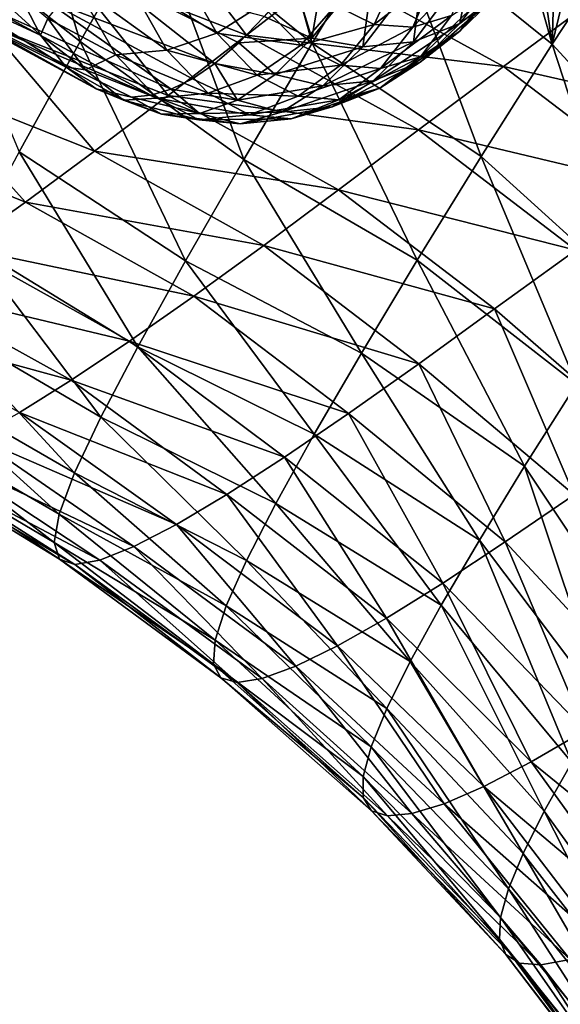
# Model space of a CAD drawing. Header units: metres. Extents: x -105 to 105, y -117 to 62.
# Tile 147 of 256: x -27.89 to -23.79, y -24.85 to -17.37. Entities that reach past the tile are written whole.
import ezdxf

# ---------------------------------------------------------------- set-up
doc = ezdxf.new("R2010")
doc.units = ezdxf.units.M
doc.layers.add('solid_509432_AD150_SW0001', color=7, linetype='CONTINUOUS')

msp = doc.modelspace()

# ---------------------------------------------------------------- linework, layer by layer
at = {"layer": 'solid_509432_AD150_SW0001'}
for points in [[(-28.047535, -15.503146, 14.29845), (-28.638477, -16.587442, 13.476306), (-27.428307, -17.54027, 13.575845)], [(-28.047535, -15.503146, 14.29845), (-27.428307, -17.54027, 13.575845), (-26.879219, -16.569786, 14.380704)], [(-26.248545, -15.474994, 15.101563), (-26.879219, -16.569786, 14.380704), (-25.668121, -17.551701, 14.638159)], [(-26.248545, -15.474994, 15.101563), (-25.668121, -17.551701, 14.638159), (-25.077562, -16.56809, 15.331353)], [(-24.423685, -15.5244, 15.939946), (-25.077562, -16.56809, 15.331353), (-23.847702, -17.558327, 15.767918)], [(-24.09145, -15.866915, 16.029991), (-24.423685, -15.5244, 15.939946), (-23.847702, -17.558327, 15.767918)], [(-23.804819, -16.150051, 16.12039), (-24.09145, -15.866915, 16.029991), (-23.847702, -17.558327, 15.767918)], [(-23.804819, -16.150051, 16.12039), (-23.847702, -17.558327, 15.767918), (-23.561985, -16.383461, 16.206121)], [(-23.561985, -16.383461, 16.206121), (-23.847702, -17.558327, 15.767918), (-23.256771, -16.665022, 16.327135)], [(-27.554863, -16.953415, -5.709746), (-26.944109, -16.461393, -6.744586), (-26.165438, -17.491068, -5.72757)], [(-26.944109, -16.461393, -6.744586), (-25.537825, -17.0026, -6.756652), (-26.165438, -17.491068, -5.72757)], [(-29.006918, -16.581326, -5.653192), (-27.554863, -16.953415, -5.709746), (-28.1343, -17.410135, -4.636511)], [(-28.638477, -16.587442, 13.476306), (-27.891396, -18.376377, 12.689939), (-27.428307, -17.54027, 13.575845)], [(-26.879219, -16.569786, 14.380704), (-27.428307, -17.54027, 13.575845), (-26.186811, -18.433771, 13.861542)], [(-26.879219, -16.569786, 14.380704), (-26.186811, -18.433771, 13.861542), (-25.668121, -17.551701, 14.638159)], [(-25.077562, -16.56809, 15.331353), (-25.668121, -17.551701, 14.638159), (-24.38669, -18.413151, 15.1449)], [(-25.077562, -16.56809, 15.331353), (-24.38669, -18.413151, 15.1449), (-23.847702, -17.558327, 15.767918)], [(-23.256771, -16.665022, 16.327135), (-23.847702, -17.558327, 15.767918), (-22.748259, -18.752199, 16.260248)], [(-25.669046, -17.513914, 0.233537), (-25.541004, -16.769112, -1.480226), (-25.802443, -17.083811, -0.632099)], [(-25.192112, -16.915762, -1.455552), (-25.541004, -16.769112, -1.480226), (-25.669046, -17.513914, 0.233537)], [(-24.127195, -16.846251, -1.137579), (-24.548317, -17.403633, 0.566672), (-24.253284, -17.175295, 0.713743)], [(-24.127195, -16.846251, -1.137579), (-24.46187, -16.955612, -1.278559), (-24.548317, -17.403633, 0.566672)], [(-24.546898, -17.461769, 1.809525), (-24.320709, -17.15168, 1.925702), (-24.035725, -16.872864, 0.862126)], [(-24.253284, -17.175295, 0.713743), (-24.546898, -17.461769, 1.809525), (-24.035725, -16.872864, 0.862126)], [(-28.1343, -17.410135, -4.636511), (-27.554863, -16.953415, -5.709746), (-26.75872, -17.949011, -4.660576)], [(-27.554863, -16.953415, -5.709746), (-26.165438, -17.491068, -5.72757), (-26.75872, -17.949011, -4.660576)], [(-27.074478, -17.06687, 8.547663), (-26.689873, -16.953905, 8.559065), (-26.391603, -17.475098, 7.445909)], [(-26.391603, -17.475098, 7.445909), (-26.689873, -16.953905, 8.559065), (-26.052408, -17.261927, 7.428164)], [(-25.192112, -16.915762, -1.455552), (-25.669046, -17.513914, 0.233537), (-25.282433, -17.579218, 0.317671)], [(-24.824572, -16.979286, -1.386861), (-25.192112, -16.915762, -1.455552), (-25.282433, -17.579218, 0.317671)], [(-24.46187, -16.955612, -1.278559), (-24.899738, -17.541559, 0.431426), (-24.548317, -17.403633, 0.566672)], [(-24.46187, -16.955612, -1.278559), (-24.824572, -16.979286, -1.386861), (-24.899738, -17.541559, 0.431426)], [(-27.727613, -17.490498, 7.159037), (-28.432764, -17.16316, 6.851689), (-28.301308, -16.967716, 7.844779)], [(-27.884838, -17.184681, 7.916686), (-27.727613, -17.490498, 7.159037), (-28.301308, -16.967716, 7.844779)], [(-26.404711, -17.706648, 1.599389), (-27.267277, -17.025797, 0.990842), (-27.709379, -17.20916, 2.231946)], [(-26.223902, -17.550524, 0.907008), (-26.031481, -17.350603, 0.185077), (-27.267277, -17.025797, 0.990842)], [(-26.404711, -17.706648, 1.599389), (-26.223902, -17.550524, 0.907008), (-27.267277, -17.025797, 0.990842)], [(-26.165438, -17.491068, -5.72757), (-25.537825, -17.0026, -6.756652), (-24.216854, -17.728537, -6.739339)], [(-25.537825, -17.0026, -6.756652), (-23.532469, -17.226046, -7.734403), (-24.216854, -17.728537, -6.739339)], [(-24.824572, -16.979286, -1.386861), (-25.282433, -17.579218, 0.317671), (-24.899738, -17.541559, 0.431426)], [(-24.903982, -17.430157, 4.102502), (-24.747654, -17.061434, 4.122935), (-24.465372, -16.972528, 3.069447)], [(-24.610922, -17.34124, 3.008786), (-24.903982, -17.430157, 4.102502), (-24.465372, -16.972528, 3.069447)], [(-27.673773, -17.363762, 7.71528), (-27.464455, -17.101665, 8.46109), (-27.158064, -17.641214, 7.317622)], [(-27.464455, -17.101665, 8.46109), (-27.074478, -17.06687, 8.547663), (-26.769701, -17.603861, 7.410218)], [(-27.158064, -17.641214, 7.317622), (-27.464455, -17.101665, 8.46109), (-26.769701, -17.603861, 7.410218)], [(-26.769701, -17.603861, 7.410218), (-27.074478, -17.06687, 8.547663), (-26.391603, -17.475098, 7.445909)], [(-25.669046, -17.513914, 0.233537), (-25.802443, -17.083811, -0.632099), (-26.031481, -17.350603, 0.185077)], [(-25.197742, -17.409695, 5.198832), (-25.489857, -17.266596, 6.28902), (-25.03054, -17.045755, 5.178682)], [(-25.197742, -17.409695, 5.198832), (-25.03054, -17.045755, 5.178682), (-24.747654, -17.061434, 4.122935)], [(-24.903982, -17.430157, 4.102502), (-25.197742, -17.409695, 5.198832), (-24.747654, -17.061434, 4.122935)], [(-27.534389, -17.734879, 6.27954), (-28.434694, -17.288389, 5.781885), (-28.432764, -17.16316, 6.851689)], [(-27.727613, -17.490498, 7.159037), (-27.534389, -17.734879, 6.27954), (-28.432764, -17.16316, 6.851689)], [(-27.673773, -17.363762, 7.71528), (-27.727613, -17.490498, 7.159037), (-27.884838, -17.184681, 7.916686)], [(-24.848446, -17.695889, 1.686771), (-24.546898, -17.461769, 1.809525), (-24.253284, -17.175295, 0.713743)], [(-24.548317, -17.403633, 0.566672), (-24.848446, -17.695889, 1.686771), (-24.253284, -17.175295, 0.713743)], [(-24.846388, -17.655434, 2.927237), (-24.610922, -17.34124, 3.008786), (-24.320709, -17.15168, 1.925702)], [(-24.546898, -17.461769, 1.809525), (-24.846388, -17.655434, 2.927237), (-24.320709, -17.15168, 1.925702)], [(-26.736794, -17.902187, 2.909617), (-27.709379, -17.20916, 2.231946), (-28.060759, -17.313442, 3.455357)], [(-26.574986, -17.822668, 2.264796), (-26.404711, -17.706648, 1.599389), (-27.709379, -17.20916, 2.231946)], [(-26.736794, -17.902187, 2.909617), (-26.574986, -17.822668, 2.264796), (-27.709379, -17.20916, 2.231946)], [(-26.391603, -17.475098, 7.445909), (-26.052408, -17.261927, 7.428164), (-25.753941, -17.567316, 6.314272)], [(-25.753941, -17.567316, 6.314272), (-26.052408, -17.261927, 7.428164), (-25.489857, -17.266596, 6.28902)], [(-24.216854, -17.728537, -6.739339), (-23.532469, -17.226046, -7.734403), (-22.30023, -18.164808, -7.701266)], [(-27.305922, -17.898081, 5.277443), (-28.307253, -17.339352, 4.644538), (-28.434694, -17.288389, 5.781885)], [(-27.534389, -17.734879, 6.27954), (-27.305922, -17.898081, 5.277443), (-28.434694, -17.288389, 5.781885)], [(-26.891529, -17.947702, 3.5376), (-28.060759, -17.313442, 3.455357), (-28.307253, -17.339352, 4.644538)], [(-26.891529, -17.947702, 3.5376), (-26.736794, -17.902187, 2.909617), (-28.060759, -17.313442, 3.455357)], [(-25.753941, -17.567316, 6.314272), (-25.489857, -17.266596, 6.28902), (-25.197742, -17.409695, 5.198832)], [(-28.682558, -17.82938, -3.528131), (-28.1343, -17.410135, -4.636511), (-27.317909, -18.372561, -3.558361)], [(-27.038616, -17.960768, 4.14502), (-26.891529, -17.947702, 3.5376), (-28.307253, -17.339352, 4.644538)], [(-27.305922, -17.898081, 5.277443), (-27.038616, -17.960768, 4.14502), (-28.307253, -17.339352, 4.644538)], [(-28.1343, -17.410135, -4.636511), (-26.75872, -17.949011, -4.660576), (-27.317909, -18.372561, -3.558361)], [(-27.673773, -17.363762, 7.71528), (-27.388186, -17.753305, 6.649451), (-27.727613, -17.490498, 7.159037)], [(-27.673773, -17.363762, 7.71528), (-27.158064, -17.641214, 7.317622), (-27.388186, -17.753305, 6.649451)], [(-25.669046, -17.513914, 0.233537), (-26.031481, -17.350603, 0.185077), (-26.223902, -17.550524, 0.907008)], [(-25.45166, -17.71982, 5.186143), (-25.753941, -17.567316, 6.314272), (-25.197742, -17.409695, 5.198832)], [(-25.45166, -17.71982, 5.186143), (-25.197742, -17.409695, 5.198832), (-24.903982, -17.430157, 4.102502)], [(-25.203804, -17.837309, 1.566213), (-24.848446, -17.695889, 1.686771), (-24.548317, -17.403633, 0.566672)], [(-24.899738, -17.541559, 0.431426), (-25.203804, -17.837309, 1.566213), (-24.548317, -17.403633, 0.566672)], [(-25.148632, -17.74436, 4.055232), (-24.903982, -17.430157, 4.102502), (-24.610922, -17.34124, 3.008786)], [(-24.846388, -17.655434, 2.927237), (-25.148632, -17.74436, 4.055232), (-24.610922, -17.34124, 3.008786)], [(-26.769701, -17.603861, 7.410218), (-26.391603, -17.475098, 7.445909), (-26.084103, -17.794361, 6.298299)], [(-26.084103, -17.794361, 6.298299), (-26.391603, -17.475098, 7.445909), (-25.753941, -17.567316, 6.314272)], [(-25.148632, -17.74436, 4.055232), (-25.45166, -17.71982, 5.186143), (-24.903982, -17.430157, 4.102502)], [(-25.154942, -17.892654, 2.830626), (-24.846388, -17.655434, 2.927237), (-24.546898, -17.461769, 1.809525)], [(-24.848446, -17.695889, 1.686771), (-25.154942, -17.892654, 2.830626), (-24.546898, -17.461769, 1.809525)], [(-27.428307, -17.54027, 13.575845), (-27.891396, -18.376377, 12.689939), (-26.62846, -19.203295, 13.00116)], [(-27.388186, -17.753305, 6.649451), (-27.534389, -17.734879, 6.27954), (-27.727613, -17.490498, 7.159037)], [(-27.428307, -17.54027, 13.575845), (-26.62846, -19.203295, 13.00116), (-26.186811, -18.433771, 13.861542)], [(-26.75872, -17.949011, -4.660576), (-26.165438, -17.491068, -5.72757), (-24.860973, -18.209869, -5.704623)], [(-25.948441, -17.789282, 1.276255), (-26.223902, -17.550524, 0.907008), (-26.404711, -17.706648, 1.599389)], [(-25.948441, -17.789282, 1.276255), (-25.669046, -17.513914, 0.233537), (-26.223902, -17.550524, 0.907008)], [(-25.668121, -17.551701, 14.638159), (-26.186811, -18.433771, 13.861542), (-24.871048, -19.199087, 14.447963)], [(-26.165438, -17.491068, -5.72757), (-24.216854, -17.728537, -6.739339), (-24.860973, -18.209869, -5.704623)], [(-25.948441, -17.789282, 1.276255), (-25.282433, -17.579218, 0.317671), (-25.669046, -17.513914, 0.233537)], [(-25.668121, -17.551701, 14.638159), (-24.871048, -19.199087, 14.447963), (-24.38669, -18.413151, 15.1449)], [(-25.587307, -17.875706, 1.455479), (-25.203804, -17.837309, 1.566213), (-24.899738, -17.541559, 0.431426)], [(-25.282433, -17.579218, 0.317671), (-25.587307, -17.875706, 1.455479), (-24.899738, -17.541559, 0.431426)], [(-23.847702, -17.558327, 15.767918), (-24.38669, -18.413151, 15.1449), (-23.22364, -19.465551, 15.697389)], [(-23.847702, -17.558327, 15.767918), (-23.22364, -19.465551, 15.697389), (-22.748259, -18.752199, 16.260248)], [(-27.158064, -17.641214, 7.317622), (-26.769701, -17.603861, 7.410218), (-26.456741, -17.931507, 6.242241)], [(-26.456741, -17.931507, 6.242241), (-26.769701, -17.603861, 7.410218), (-26.084103, -17.794361, 6.298299)], [(-26.084103, -17.794361, 6.298299), (-25.753941, -17.567316, 6.314272), (-25.45166, -17.71982, 5.186143)], [(-25.948441, -17.789282, 1.276255), (-25.587307, -17.875706, 1.455479), (-25.282433, -17.579218, 0.317671)], [(-27.388186, -17.753305, 6.649451), (-27.158064, -17.641214, 7.317622), (-26.843876, -17.969984, 6.145055)], [(-26.843876, -17.969984, 6.145055), (-27.158064, -17.641214, 7.317622), (-26.456741, -17.931507, 6.242241)], [(-26.23365, -17.98328, 2.34067), (-26.404711, -17.706648, 1.599389), (-26.574986, -17.822668, 2.264796)], [(-26.23365, -17.98328, 2.34067), (-25.948441, -17.789282, 1.276255), (-26.404711, -17.706648, 1.599389)], [(-25.51453, -18.035946, 2.725861), (-25.154942, -17.892654, 2.830626), (-24.848446, -17.695889, 1.686771)], [(-25.203804, -17.837309, 1.566213), (-25.51453, -18.035946, 2.725861), (-24.848446, -17.695889, 1.686771)], [(-25.464121, -17.981588, 3.984502), (-25.148632, -17.74436, 4.055232), (-24.846388, -17.655434, 2.927237)], [(-25.154942, -17.892654, 2.830626), (-25.464121, -17.981588, 3.984502), (-24.846388, -17.655434, 2.927237)], [(-27.099705, -17.985025, 5.572825), (-27.305922, -17.898081, 5.277443), (-27.534389, -17.734879, 6.27954)], [(-27.388186, -17.753305, 6.649451), (-27.099705, -17.985025, 5.572825), (-27.534389, -17.734879, 6.27954)], [(-27.388186, -17.753305, 6.649451), (-26.843876, -17.969984, 6.145055), (-27.099705, -17.985025, 5.572825)], [(-25.774145, -17.95397, 5.141524), (-26.084103, -17.794361, 6.298299), (-25.45166, -17.71982, 5.186143)], [(-25.774145, -17.95397, 5.141524), (-25.45166, -17.71982, 5.186143), (-25.148632, -17.74436, 4.055232)], [(-25.464121, -17.981588, 3.984502), (-25.774145, -17.95397, 5.141524), (-25.148632, -17.74436, 4.055232)], [(-24.860973, -18.209869, -5.704623), (-24.216854, -17.728537, -6.739339), (-23.006029, -18.652004, -6.688336)], [(-24.216854, -17.728537, -6.739339), (-22.30023, -18.164808, -7.701266), (-23.006029, -18.652004, -6.688336)], [(-29.198133, -18.209345, -2.388716), (-28.682558, -17.82938, -3.528131), (-27.841665, -18.758266, -2.424412)], [(-28.682558, -17.82938, -3.528131), (-27.317909, -18.372561, -3.558361), (-27.841665, -18.758266, -2.424412)], [(-26.23365, -17.98328, 2.34067), (-26.574986, -17.822668, 2.264796), (-26.736794, -17.902187, 2.909617)], [(-26.456741, -17.931507, 6.242241), (-26.084103, -17.794361, 6.298299), (-25.774145, -17.95397, 5.141524)], [(-26.23365, -17.98328, 2.34067), (-25.587307, -17.875706, 1.455479), (-25.948441, -17.789282, 1.276255)], [(-25.898916, -18.074818, 2.618418), (-25.51453, -18.035946, 2.725861), (-25.203804, -17.837309, 1.566213)], [(-25.587307, -17.875706, 1.455479), (-25.898916, -18.074818, 2.618418), (-25.203804, -17.837309, 1.566213)], [(-26.81052, -18.089476, 4.493575), (-27.038616, -17.960768, 4.14502), (-27.305922, -17.898081, 5.277443)], [(-27.099705, -17.985025, 5.572825), (-26.81052, -18.089476, 4.493575), (-27.305922, -17.898081, 5.277443)], [(-26.521597, -18.085587, 3.415298), (-26.736794, -17.902187, 2.909617), (-26.891529, -17.947702, 3.5376)], [(-26.843876, -17.969984, 6.145055), (-26.456741, -17.931507, 6.242241), (-26.142149, -18.095406, 5.068162)], [(-26.521597, -18.085587, 3.415298), (-26.23365, -17.98328, 2.34067), (-26.736794, -17.902187, 2.909617)], [(-26.142149, -18.095406, 5.068162), (-26.456741, -17.931507, 6.242241), (-25.774145, -17.95397, 5.141524)], [(-26.23365, -17.98328, 2.34067), (-25.898916, -18.074818, 2.618418), (-25.587307, -17.875706, 1.455479)], [(-25.8279, -18.124884, 3.89537), (-25.464121, -17.981588, 3.984502), (-25.154942, -17.892654, 2.830626)], [(-25.51453, -18.035946, 2.725861), (-25.8279, -18.124884, 3.89537), (-25.154942, -17.892654, 2.830626)], [(-27.317909, -18.372561, -3.558361), (-26.75872, -17.949011, -4.660576), (-25.467037, -18.664539, -4.631804)], [(-27.099705, -17.985025, 5.572825), (-26.843876, -17.969984, 6.145055), (-26.528288, -18.134342, 4.967263)], [(-27.099705, -17.985025, 5.572825), (-26.528288, -18.134342, 4.967263), (-26.81052, -18.089476, 4.493575)], [(-26.521597, -18.085587, 3.415298), (-26.891529, -17.947702, 3.5376), (-27.038616, -17.960768, 4.14502)], [(-26.81052, -18.089476, 4.493575), (-26.521597, -18.085587, 3.415298), (-27.038616, -17.960768, 4.14502)], [(-26.528288, -18.134342, 4.967263), (-26.843876, -17.969984, 6.145055), (-26.142149, -18.095406, 5.068162)], [(-26.75872, -17.949011, -4.660576), (-24.860973, -18.209869, -5.704623), (-25.467037, -18.664539, -4.631804)], [(-26.521597, -18.085587, 3.415298), (-25.898916, -18.074818, 2.618418), (-26.23365, -17.98328, 2.34067)], [(-26.142149, -18.095406, 5.068162), (-25.774145, -17.95397, 5.141524), (-25.464121, -17.981588, 3.984502)], [(-25.8279, -18.124884, 3.89537), (-26.142149, -18.095406, 5.068162), (-25.464121, -17.981588, 3.984502)], [(-26.521597, -18.085587, 3.415298), (-26.213156, -18.163927, 3.791178), (-25.898916, -18.074818, 2.618418)], [(-26.213156, -18.163927, 3.791178), (-25.8279, -18.124884, 3.89537), (-25.51453, -18.035946, 2.725861)], [(-25.898916, -18.074818, 2.618418), (-26.213156, -18.163927, 3.791178), (-25.51453, -18.035946, 2.725861)], [(-26.81052, -18.089476, 4.493575), (-26.213156, -18.163927, 3.791178), (-26.521597, -18.085587, 3.415298)], [(-26.81052, -18.089476, 4.493575), (-26.528288, -18.134342, 4.967263), (-26.213156, -18.163927, 3.791178)], [(-26.528288, -18.134342, 4.967263), (-26.142149, -18.095406, 5.068162), (-25.8279, -18.124884, 3.89537)], [(-26.213156, -18.163927, 3.791178), (-26.528288, -18.134342, 4.967263), (-25.8279, -18.124884, 3.89537)], [(-29.198133, -18.209345, -2.388716), (-27.841665, -18.758266, -2.424412), (-28.32719, -19.102816, -1.262926)], [(-25.467037, -18.664539, -4.631804), (-24.860973, -18.209869, -5.704623), (-23.66651, -19.122677, -5.634974)], [(-24.860973, -18.209869, -5.704623), (-23.006029, -18.652004, -6.688336), (-23.66651, -19.122677, -5.634974)], [(-27.891396, -18.376377, 12.689939), (-28.266346, -19.07486, 11.728896), (-26.990273, -19.855339, 12.060212)], [(-27.891396, -18.376377, 12.689939), (-26.990273, -19.855339, 12.060212), (-26.62846, -19.203295, 13.00116)], [(-27.841665, -18.758266, -2.424412), (-27.317909, -18.372561, -3.558361), (-26.035398, -19.086906, -3.523126)], [(-27.317909, -18.372561, -3.558361), (-25.467037, -18.664539, -4.631804), (-26.035398, -19.086906, -3.523126)], [(-26.186811, -18.433771, 13.861542), (-26.62846, -19.203295, 13.00116), (-25.294271, -19.903831, 13.672068)], [(-26.186811, -18.433771, 13.861542), (-25.294271, -19.903831, 13.672068), (-24.871048, -19.199087, 14.447963)], [(-24.38669, -18.413151, 15.1449), (-24.871048, -19.199087, 14.447963), (-23.662207, -20.139854, 15.074918)], [(-24.38669, -18.413151, 15.1449), (-23.662207, -20.139854, 15.074918), (-23.22364, -19.465551, 15.697389)], [(-26.035398, -19.086906, -3.523126), (-25.467037, -18.664539, -4.631804), (-24.284145, -19.569401, -4.542491)], [(-25.467037, -18.664539, -4.631804), (-23.66651, -19.122677, -5.634974), (-24.284145, -19.569401, -4.542491)], [(-28.32719, -19.102816, -1.262926), (-27.841665, -18.758266, -2.424412), (-26.564854, -19.471842, -2.381605)], [(-27.841665, -18.758266, -2.424412), (-26.035398, -19.086906, -3.523126), (-26.564854, -19.471842, -2.381605)], [(-28.770329, -19.402596, -0.078708), (-28.32719, -19.102816, -1.262926), (-27.052788, -19.814594, -1.211043)], [(-28.266346, -19.07486, 11.728896), (-28.552536, -19.638187, 10.700832), (-27.270878, -20.390125, 11.04502)], [(-28.32719, -19.102816, -1.262926), (-26.564854, -19.471842, -2.381605), (-27.052788, -19.814594, -1.211043)], [(-28.266346, -19.07486, 11.728896), (-27.270878, -20.390125, 11.04502), (-26.990273, -19.855339, 12.060212)], [(-26.564854, -19.471842, -2.381605), (-26.035398, -19.086906, -3.523126), (-24.859476, -19.984661, -3.412771)], [(-26.035398, -19.086906, -3.523126), (-24.284145, -19.569401, -4.542491), (-24.859476, -19.984661, -3.412771)], [(-24.284145, -19.569401, -4.542491), (-23.66651, -19.122677, -5.634974), (-23.113855, -20.588942, -4.603932)], [(-26.62846, -19.203295, 13.00116), (-26.990273, -19.855339, 12.060212), (-25.652525, -20.520021, 12.815562)], [(-26.62846, -19.203295, 13.00116), (-25.652525, -20.520021, 12.815562), (-25.294271, -19.903831, 13.672068)], [(-24.871048, -19.199087, 14.447963), (-25.294271, -19.903831, 13.672068), (-24.055788, -20.762102, 14.383494)], [(-24.871048, -19.199087, 14.447963), (-24.055788, -20.762102, 14.383494), (-23.662207, -20.139854, 15.074918)], [(-29.165668, -19.65328, 1.122922), (-28.770329, -19.402596, -0.078708), (-27.49534, -20.110563, -0.016038)], [(-28.770329, -19.402596, -0.078708), (-27.052788, -19.814594, -1.211043), (-27.49534, -20.110563, -0.016038)], [(-27.052788, -19.814594, -1.211043), (-26.564854, -19.471842, -2.381605), (-25.391443, -20.361593, -2.248481)], [(-26.564854, -19.471842, -2.381605), (-24.859476, -19.984661, -3.412771), (-25.391443, -20.361593, -2.248481)], [(-24.859476, -19.984661, -3.412771), (-24.284145, -19.569401, -4.542491), (-23.680542, -20.98107, -3.48908)], [(-24.284145, -19.569401, -4.542491), (-23.113855, -20.588942, -4.603932), (-23.680542, -20.98107, -3.48908)], [(-29.165668, -19.65328, 1.122922), (-27.49534, -20.110563, -0.016038), (-27.887527, -20.355062, 1.198009)], [(-28.552536, -19.638187, 10.700832), (-28.750544, -20.072962, 9.615105), (-27.469933, -20.811707, 9.964098)], [(-28.552536, -19.638187, 10.700832), (-27.469933, -20.811707, 9.964098), (-27.270878, -20.390125, 11.04502)], [(-27.49534, -20.110563, -0.016038), (-27.052788, -19.814594, -1.211043), (-25.877617, -20.694019, -1.053213)], [(-26.990273, -19.855339, 12.060212), (-27.270878, -20.390125, 11.04502), (-25.943544, -21.044571, 11.88039)], [(-27.052788, -19.814594, -1.211043), (-25.391443, -20.361593, -2.248481), (-25.877617, -20.694019, -1.053213)], [(-26.990273, -19.855339, 12.060212), (-25.943544, -21.044571, 11.88039), (-25.652525, -20.520021, 12.815562)], [(-25.294271, -19.903831, 13.672068), (-25.652525, -20.520021, 12.815562), (-24.399204, -21.32338, 13.616333)], [(-25.294271, -19.903831, 13.672068), (-24.399204, -21.32338, 13.616333), (-24.055788, -20.762102, 14.383494)], [(-25.391443, -20.361593, -2.248481), (-24.859476, -19.984661, -3.412771), (-24.202211, -21.337263, -2.339267)], [(-24.859476, -19.984661, -3.412771), (-23.680542, -20.98107, -3.48908), (-24.202211, -21.337263, -2.339267)], [(-28.750544, -20.072962, 9.615105), (-28.861893, -20.388359, 8.481416), (-27.587885, -21.126537, 8.827145)], [(-28.750544, -20.072962, 9.615105), (-27.587885, -21.126537, 8.827145), (-27.469933, -20.811707, 9.964098)], [(-27.887527, -20.355062, 1.198009), (-27.49534, -20.110563, -0.016038), (-26.314375, -20.9764, 0.168388)], [(-27.49534, -20.110563, -0.016038), (-25.877617, -20.694019, -1.053213), (-26.314375, -20.9764, 0.168388)], [(-23.14823, -22.125265, 14.725374), (-23.662207, -20.139854, 15.074918), (-24.055788, -20.762102, 14.383494)], [(-28.861893, -20.388359, 8.481416), (-28.888889, -20.594923, 7.309406), (-27.625824, -21.342329, 7.644378)], [(-28.861893, -20.388359, 8.481416), (-27.625824, -21.342329, 7.644378), (-27.587885, -21.126537, 8.827145)], [(-28.223513, -20.543036, 2.424884), (-27.887527, -20.355062, 1.198009), (-26.697111, -21.203781, 1.410499)], [(-27.887527, -20.355062, 1.198009), (-26.314375, -20.9764, 0.168388), (-26.697111, -21.203781, 1.410499)], [(-27.270878, -20.390125, 11.04502), (-27.469933, -20.811707, 9.964098), (-26.165941, -21.47785, 10.871791)], [(-27.270878, -20.390125, 11.04502), (-26.165941, -21.47785, 10.871791), (-25.943544, -21.044571, 11.88039)], [(-25.877617, -20.694019, -1.053213), (-25.391443, -20.361593, -2.248481), (-24.677189, -21.650602, -1.157421)], [(-25.391443, -20.361593, -2.248481), (-24.202211, -21.337263, -2.339267), (-24.677189, -21.650602, -1.157421)], [(-28.497128, -20.668674, 3.657579), (-28.223513, -20.543036, 2.424884), (-27.020573, -21.371586, 2.666059)], [(-28.223513, -20.543036, 2.424884), (-26.697111, -21.203781, 1.410499), (-27.020573, -21.371586, 2.666059)], [(-25.652525, -20.520021, 12.815562), (-25.943544, -21.044571, 11.88039), (-24.68928, -21.818348, 12.769925)], [(-25.652525, -20.520021, 12.815562), (-24.68928, -21.818348, 12.769925), (-24.399204, -21.32338, 13.616333)], [(-28.888889, -20.594923, 7.309406), (-27.585436, -21.46723, 6.426318), (-27.625824, -21.342329, 7.644378)], [(-28.888889, -20.594923, 7.309406), (-28.834545, -20.703621, 6.10859), (-27.585436, -21.46723, 6.426318)], [(-28.702513, -20.724997, 4.888309), (-28.497128, -20.668674, 3.657579), (-27.279442, -21.475138, 3.926853)], [(-28.497128, -20.668674, 3.657579), (-27.020573, -21.371586, 2.666059), (-27.279442, -21.475138, 3.926853)], [(-26.314375, -20.9764, 0.168388), (-25.877617, -20.694019, -1.053213), (-25.102779, -21.915205, 0.052347)], [(-25.877617, -20.694019, -1.053213), (-24.677189, -21.650602, -1.157421), (-25.102779, -21.915205, 0.052347)], [(-28.834545, -20.703621, 6.10859), (-27.468992, -21.509111, 5.183628), (-27.585436, -21.46723, 6.426318)], [(-28.834545, -20.703621, 6.10859), (-28.702513, -20.724997, 4.888309), (-27.468992, -21.509111, 5.183628)], [(-28.702513, -20.724997, 4.888309), (-27.279442, -21.475138, 3.926853), (-27.468992, -21.509111, 5.183628)], [(-23.444681, -22.591732, 13.99035), (-24.055788, -20.762102, 14.383494), (-24.399204, -21.32338, 13.616333)], [(-23.14823, -22.125265, 14.725374), (-24.055788, -20.762102, 14.383494), (-23.444681, -22.591732, 13.99035)], [(-27.469933, -20.811707, 9.964098), (-27.587885, -21.126537, 8.827145), (-26.318947, -21.82262, 9.797422)], [(-27.469933, -20.811707, 9.964098), (-26.318947, -21.82262, 9.797422), (-26.165941, -21.47785, 10.871791)], [(-26.697111, -21.203781, 1.410499), (-26.314375, -20.9764, 0.168388), (-25.47546, -22.126345, 1.28451)], [(-26.314375, -20.9764, 0.168388), (-25.102779, -21.915205, 0.052347), (-25.47546, -22.126345, 1.28451)], [(-24.202211, -21.337263, -2.339267), (-23.680542, -20.98107, -3.48908), (-23.136293, -22.484251, -2.36698)], [(-25.943544, -21.044571, 11.88039), (-26.165941, -21.47785, 10.871791), (-24.92391, -22.244623, 11.844584)], [(-25.943544, -21.044571, 11.88039), (-24.92391, -22.244623, 11.844584), (-24.68928, -21.818348, 12.769925)], [(-27.587885, -21.126537, 8.827145), (-27.625824, -21.342329, 7.644378), (-26.402241, -22.083015, 8.666447)], [(-27.587885, -21.126537, 8.827145), (-26.402241, -22.083015, 8.666447), (-26.318947, -21.82262, 9.797422)], [(-27.020573, -21.371586, 2.666059), (-26.697111, -21.203781, 1.410499), (-25.791208, -22.280394, 2.532001)], [(-26.697111, -21.203781, 1.410499), (-25.47546, -22.126345, 1.28451), (-25.791208, -22.280394, 2.532001)], [(-27.625824, -21.342329, 7.644378), (-26.415886, -22.263769, 7.488953), (-26.402241, -22.083015, 8.666447)], [(-27.625824, -21.342329, 7.644378), (-27.585436, -21.46723, 6.426318), (-26.415886, -22.263769, 7.488953)], [(-27.279442, -21.475138, 3.926853), (-27.020573, -21.371586, 2.666059), (-26.046028, -22.374355, 3.786324)], [(-27.020573, -21.371586, 2.666059), (-25.791208, -22.280394, 2.532001), (-26.046028, -22.374355, 3.786324)], [(-23.69825, -23.011566, 13.175671), (-24.399204, -21.32338, 13.616333), (-24.68928, -21.818348, 12.769925)], [(-24.677189, -21.650602, -1.157421), (-24.202211, -21.337263, -2.339267), (-23.59618, -22.769163, -1.187814)], [(-23.444681, -22.591732, 13.99035), (-24.399204, -21.32338, 13.616333), (-23.69825, -23.011566, 13.175671)], [(-24.202211, -21.337263, -2.339267), (-23.136293, -22.484251, -2.36698), (-23.59618, -22.769163, -1.187814)], [(-27.585436, -21.46723, 6.426318), (-26.360344, -22.369698, 6.275683), (-26.415886, -22.263769, 7.488953)], [(-27.585436, -21.46723, 6.426318), (-27.468992, -21.509111, 5.183628), (-26.360344, -22.369698, 6.275683)], [(-27.468992, -21.509111, 5.183628), (-27.279442, -21.475138, 3.926853), (-26.236542, -22.405252, 5.037765)], [(-27.468992, -21.509111, 5.183628), (-26.236542, -22.405252, 5.037765), (-26.360344, -22.369698, 6.275683)], [(-27.279442, -21.475138, 3.926853), (-26.046028, -22.374355, 3.786324), (-26.236542, -22.405252, 5.037765)], [(-26.165941, -21.47785, 10.871791), (-26.318947, -21.82262, 9.797422), (-25.101496, -22.602058, 10.844302)], [(-26.165941, -21.47785, 10.871791), (-25.101496, -22.602058, 10.844302), (-24.92391, -22.244623, 11.844584)], [(-25.102779, -21.915205, 0.052347), (-24.677189, -21.650602, -1.157421), (-24.006239, -23.006754, 0.02092)], [(-24.677189, -21.650602, -1.157421), (-23.59618, -22.769163, -1.187814), (-24.006239, -23.006754, 0.02092)], [(-23.906513, -23.381786, 12.277541), (-24.68928, -21.818348, 12.769925), (-24.92391, -22.244623, 11.844584)], [(-23.69825, -23.011566, 13.175671), (-24.68928, -21.818348, 12.769925), (-23.906513, -23.381786, 12.277541)], [(-26.318947, -21.82262, 9.797422), (-26.402241, -22.083015, 8.666447), (-25.220747, -22.891958, 9.775916)], [(-26.318947, -21.82262, 9.797422), (-25.220747, -22.891958, 9.775916), (-25.101496, -22.602058, 10.844302)], [(-25.47546, -22.126345, 1.28451), (-25.102779, -21.915205, 0.052347), (-24.363958, -23.192612, 1.253794)], [(-25.102779, -21.915205, 0.052347), (-24.006239, -23.006754, 0.02092), (-24.363958, -23.192612, 1.253794)], [(-26.402241, -22.083015, 8.666447), (-26.415886, -22.263769, 7.488953), (-25.280554, -23.116331, 8.648233)], [(-26.402241, -22.083015, 8.666447), (-25.280554, -23.116331, 8.648233), (-25.220747, -22.891958, 9.775916)], [(-25.791208, -22.280394, 2.532001), (-25.47546, -22.126345, 1.28451), (-24.666437, -23.323969, 2.503506)], [(-25.47546, -22.126345, 1.28451), (-24.363958, -23.192612, 1.253794), (-24.666437, -23.323969, 2.503506)], [(-26.415886, -22.263769, 7.488953), (-25.279974, -23.277363, 7.471438), (-25.280554, -23.116331, 8.648233)], [(-26.415886, -22.263769, 7.488953), (-26.360344, -22.369698, 6.275683), (-25.279974, -23.277363, 7.471438)], [(-24.067453, -23.701113, 11.296827), (-24.92391, -22.244623, 11.844584), (-25.101496, -22.602058, 10.844302)], [(-23.906513, -23.381786, 12.277541), (-24.92391, -22.244623, 11.844584), (-24.067453, -23.701113, 11.296827)], [(-26.046028, -22.374355, 3.786324), (-25.791208, -22.280394, 2.532001), (-24.910887, -23.399225, 3.761037)], [(-25.791208, -22.280394, 2.532001), (-24.666437, -23.323969, 2.503506), (-24.910887, -23.399225, 3.761037)], [(-26.360344, -22.369698, 6.275683), (-25.218307, -23.377123, 6.256728), (-25.279974, -23.277363, 7.471438)], [(-26.360344, -22.369698, 6.275683), (-26.236542, -22.405252, 5.037765), (-25.218307, -23.377123, 6.256728)], [(-26.236542, -22.405252, 5.037765), (-26.046028, -22.374355, 3.786324), (-25.095205, -23.417305, 5.015939)], [(-26.236542, -22.405252, 5.037765), (-25.095205, -23.417305, 5.015939), (-25.218307, -23.377123, 6.256728)], [(-26.046028, -22.374355, 3.786324), (-24.910887, -23.399225, 3.761037), (-25.095205, -23.417305, 5.015939)], [(-24.179159, -23.96933, 10.238501), (-25.101496, -22.602058, 10.844302), (-25.220747, -22.891958, 9.775916)], [(-24.067453, -23.701113, 11.296827), (-25.101496, -22.602058, 10.844302), (-24.179159, -23.96933, 10.238501)], [(-22.705093, -24.066835, -0.966441), (-24.006239, -23.006754, 0.02092), (-23.59618, -22.769163, -1.187814)], [(-24.239697, -24.186663, 9.110644), (-25.220747, -22.891958, 9.775916), (-25.280554, -23.116331, 8.648233)], [(-24.179159, -23.96933, 10.238501), (-25.220747, -22.891958, 9.775916), (-24.239697, -24.186663, 9.110644)], [(-23.095352, -24.265711, 0.279445), (-24.363958, -23.192612, 1.253794), (-24.006239, -23.006754, 0.02092)], [(-23.095352, -24.265711, 0.279445), (-24.006239, -23.006754, 0.02092), (-22.705093, -24.066835, -0.966441)], [(-23.69825, -23.011566, 13.175671), (-23.906513, -23.381786, 12.277541), (-22.998911, -24.63426, 12.857343)], [(-24.247074, -24.353302, 7.923622), (-25.280554, -23.116331, 8.648233), (-25.279974, -23.277363, 7.471438)], [(-24.239697, -24.186663, 9.110644), (-25.280554, -23.116331, 8.648233), (-24.247074, -24.353302, 7.923622)], [(-23.431162, -24.412798, 1.550903), (-24.666437, -23.323969, 2.503506), (-24.363958, -23.192612, 1.253794)], [(-23.431162, -24.412798, 1.550903), (-24.363958, -23.192612, 1.253794), (-23.095352, -24.265711, 0.279445)], [(-24.199341, -24.469191, 6.689506), (-25.279974, -23.277363, 7.471438), (-25.218307, -23.377123, 6.256728)], [(-24.247074, -24.353302, 7.923622), (-25.279974, -23.277363, 7.471438), (-24.199341, -24.469191, 6.689506)], [(-24.094748, -24.533886, 5.421566), (-25.218307, -23.377123, 6.256728), (-25.095205, -23.417305, 5.015939)], [(-24.199341, -24.469191, 6.689506), (-25.218307, -23.377123, 6.256728), (-24.094748, -24.533886, 5.421566)], [(-23.710573, -24.506466, 2.839236), (-24.910887, -23.399225, 3.761037), (-24.666437, -23.323969, 2.503506)], [(-23.710573, -24.506466, 2.839236), (-24.666437, -23.323969, 2.503506), (-23.431162, -24.412798, 1.550903)], [(-23.906513, -23.381786, 12.277541), (-24.067453, -23.701113, 11.296827), (-23.136572, -24.897585, 11.957839)], [(-23.906513, -23.381786, 12.277541), (-23.136572, -24.897585, 11.957839), (-22.998911, -24.63426, 12.857343)], [(-23.931986, -24.546606, 4.133623), (-25.095205, -23.417305, 5.015939), (-24.910887, -23.399225, 3.761037)], [(-24.094748, -24.533886, 5.421566), (-25.095205, -23.417305, 5.015939), (-23.931986, -24.546606, 4.133623)], [(-23.931986, -24.546606, 4.133623), (-24.910887, -23.399225, 3.761037), (-23.710573, -24.506466, 2.839236)], [(-24.067453, -23.701113, 11.296827), (-24.179159, -23.96933, 10.238501), (-23.238554, -25.129591, 10.97784)], [(-24.067453, -23.701113, 11.296827), (-23.238554, -25.129591, 10.97784), (-23.136572, -24.897585, 11.957839)], [(-24.179159, -23.96933, 10.238501), (-24.239697, -24.186663, 9.110644), (-23.302652, -25.329353, 9.922255)], [(-24.179159, -23.96933, 10.238501), (-23.302652, -25.329353, 9.922255), (-23.238554, -25.129591, 10.97784)], [(-24.239697, -24.186663, 9.110644), (-24.247074, -24.353302, 7.923622), (-23.326391, -25.495764, 8.79912)], [(-24.239697, -24.186663, 9.110644), (-23.326391, -25.495764, 8.79912), (-23.302652, -25.329353, 9.922255)], [(-24.247074, -24.353302, 7.923622), (-23.307083, -25.627352, 7.618894), (-23.326391, -25.495764, 8.79912)], [(-24.247074, -24.353302, 7.923622), (-24.199341, -24.469191, 6.689506), (-23.307083, -25.627352, 7.618894)], [(-24.199341, -24.469191, 6.689506), (-23.241968, -25.722246, 6.393875), (-23.307083, -25.627352, 7.618894)], [(-24.199341, -24.469191, 6.689506), (-24.094748, -24.533886, 5.421566), (-23.241968, -25.722246, 6.393875)], [(-23.931986, -24.546606, 4.133623), (-23.710573, -24.506466, 2.839236), (-22.964178, -25.792854, 3.864129)], [(-24.094748, -24.533886, 5.421566), (-23.128403, -25.778217, 5.137609), (-23.241968, -25.722246, 6.393875)], [(-24.094748, -24.533886, 5.421566), (-23.931986, -24.546606, 4.133623), (-23.128403, -25.778217, 5.137609)], [(-23.931986, -24.546606, 4.133623), (-22.964178, -25.792854, 3.864129), (-23.128403, -25.778217, 5.137609)]]:
    msp.add_3dface(points, dxfattribs=at)

doc.saveas('drawing.dxf')
